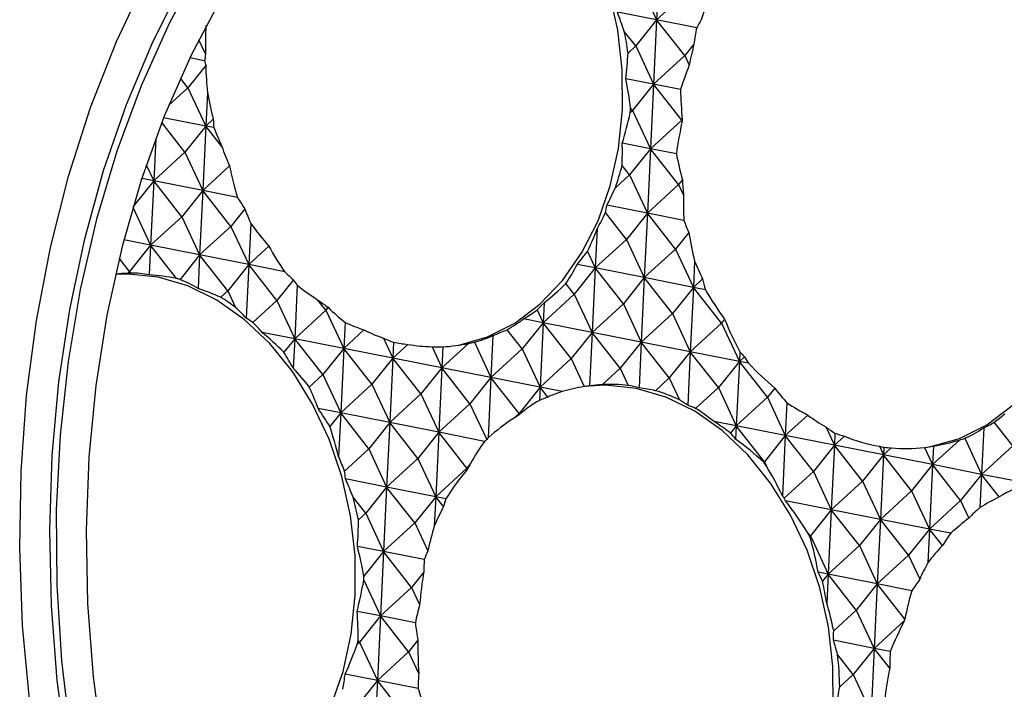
# Model space of a CAD drawing. Header units: millimetres. Extents: x 43 to 173, y 15 to 205.
# Tile 5 of 15: x 82 to 94, y 36 to 44. Entities that reach past the tile are written whole.
import ezdxf

# ---------------------------------------------------------------- set-up
doc = ezdxf.new("R2010")
doc.units = ezdxf.units.MM

msp = doc.modelspace()

# ---------------------------------------------------------------- linework, layer by layer
at = {"color": 7, "linetype": 'Continuous', "lineweight": 25}
for p, q in [((90.1392, 44.7599), (90.1006, 43.9568)), ((89.8778, 44.434), (90.1006, 43.9568)), ((90.1006, 43.9568), (90.4897, 44.3134)), ((90.1006, 43.9568), (89.6102, 44.0535)), ((90.1006, 43.9568), (89.8392, 43.6309)), ((90.1006, 43.9568), (90.0621, 43.1537)), ((90.4512, 43.5103), (90.1006, 43.9568)), ((90.6001, 43.8584), (90.1006, 43.9568)), ((89.8392, 43.6309), (89.697, 43.8121)), ((84.3883, 43.7102), (84.4726, 43.5298)), ((89.7435, 43.5432), (89.8392, 43.6309)), ((89.8392, 43.6309), (90.0621, 43.1537)), ((90.5657, 43.6531), (90.4512, 43.5103)), ((84.4625, 43.447), (84.277, 43.4836)), ((90.0621, 43.1537), (90.4512, 43.5103)), ((90.4512, 43.5103), (90.5068, 43.3911)), ((84.4761, 43.3864), (84.2548, 43.1105)), ((84.2548, 43.1105), (84.1601, 43.2311)), ((84.0128, 42.8887), (84.2548, 43.1105)), ((84.2548, 43.1105), (84.4777, 42.6333)), ((90.0621, 43.1537), (89.7145, 43.2223)), ((90.0621, 43.1537), (89.8007, 42.8278)), ((90.0621, 43.1537), (90.0236, 42.3507)), ((90.4127, 42.7072), (90.0621, 43.1537)), ((90.3985, 43.0874), (90.0621, 43.1537)), ((84.4977, 43.0516), (84.4777, 42.6333)), ((89.8007, 42.8278), (89.7747, 42.861)), ((84.4777, 42.6333), (83.9514, 42.7371)), ((89.7715, 42.801), (89.8007, 42.8278)), ((89.8007, 42.8278), (90.0236, 42.3507)), ((84.2163, 42.3074), (83.9272, 42.6756)), ((84.4777, 42.6333), (84.2163, 42.3074)), ((84.4777, 42.6333), (84.4392, 41.8302)), ((84.4777, 42.6333), (84.5705, 42.7184)), ((84.6772, 42.3791), (84.4777, 42.6333)), ((84.5769, 42.6138), (84.4777, 42.6333)), ((90.0236, 42.3507), (90.4127, 42.7072)), ((90.4206, 42.7171), (90.4127, 42.7072)), ((90.4127, 42.7072), (90.4191, 42.6933)), ((83.8526, 42.4797), (83.8272, 41.9509)), ((90.0236, 42.3507), (89.6714, 42.4201)), ((83.8272, 41.9509), (84.2163, 42.3074)), ((84.2163, 42.3074), (84.4392, 41.8302)), ((90.0236, 42.3507), (89.7622, 42.0247)), ((90.0236, 42.3507), (89.9851, 41.5476)), ((90.3741, 41.9041), (90.0236, 42.3507)), ((90.3461, 42.2871), (90.0236, 42.3507)), ((83.7348, 42.1487), (83.8272, 41.9509)), ((84.4392, 41.8302), (84.7746, 42.1377)), ((89.7622, 42.0247), (89.6692, 42.1432)), ((89.5852, 41.8625), (89.7622, 42.0247)), ((89.7622, 42.0247), (89.9851, 41.5476)), ((83.8272, 41.9509), (83.5703, 41.6306)), ((83.8272, 41.9509), (83.6787, 41.9802)), ((83.8272, 41.9509), (83.7887, 41.1478)), ((84.1778, 41.5043), (83.8272, 41.9509)), ((84.4392, 41.8302), (83.8272, 41.9509)), ((89.9851, 41.5476), (90.3741, 41.9041)), ((90.421, 41.9626), (90.3741, 41.9041)), ((90.3741, 41.9041), (90.4365, 41.7706)), ((84.4392, 41.8302), (84.1778, 41.5043)), ((84.4392, 41.8302), (84.4006, 41.0271)), ((84.7897, 41.3837), (84.4392, 41.8302)), ((84.8714, 41.745), (84.4392, 41.8302)), ((89.9851, 41.5476), (89.48, 41.6471)), ((83.5676, 41.6212), (83.7887, 41.1478)), ((84.9644, 41.6015), (84.7897, 41.3837)), ((89.7237, 41.2216), (89.4615, 41.5556)), ((89.9851, 41.5476), (89.7237, 41.2216)), ((89.9851, 41.5476), (89.9466, 40.7445)), ((90.3356, 41.101), (89.9851, 41.5476)), ((90.4404, 41.4578), (89.9851, 41.5476)), ((83.7887, 41.1478), (84.1778, 41.5043)), ((84.1778, 41.5043), (84.4006, 41.0271)), ((85.0373, 41.4212), (85.0126, 40.9065)), ((84.4006, 41.0271), (84.7897, 41.3837)), ((84.7897, 41.3837), (85.0126, 40.9065)), ((89.3579, 41.3507), (89.3346, 40.8651)), ((90.5, 41.3059), (90.3356, 41.101)), ((83.7887, 41.1478), (83.4546, 41.2137)), ((83.7887, 41.1478), (83.5273, 40.8219)), ((83.7887, 41.1478), (83.771, 40.7785)), ((84.1139, 40.7335), (83.7887, 41.1478)), ((84.4006, 41.0271), (83.7887, 41.1478)), ((89.3346, 40.8651), (89.7237, 41.2216)), ((89.7237, 41.2216), (89.9466, 40.7445)), ((84.4006, 41.0271), (84.156, 40.7221)), ((84.4006, 41.0271), (84.3806, 40.6091)), ((84.7512, 40.5806), (84.4006, 41.0271)), ((85.0126, 40.9065), (84.4006, 41.0271)), ((85.0126, 40.9065), (85.2635, 41.1365)), ((89.238, 41.0721), (89.3346, 40.8651)), ((89.9466, 40.7445), (90.3356, 41.101)), ((90.3356, 41.101), (90.5585, 40.6238)), ((83.5273, 40.8219), (83.3976, 40.9871)), ((85.0126, 40.9065), (84.7512, 40.5806)), ((85.0126, 40.9065), (84.9806, 40.2401)), ((85.3631, 40.46), (85.0126, 40.9065)), ((85.4623, 40.8178), (85.0126, 40.9065)), ((89.3346, 40.8651), (89.1084, 40.9097)), ((90.5742, 40.952), (90.5585, 40.6238)), ((83.5043, 40.8008), (83.5273, 40.8219)), ((83.5273, 40.8219), (83.5365, 40.8021)), ((89.3346, 40.8651), (89.0732, 40.5392)), ((89.3346, 40.8651), (89.2961, 40.062)), ((89.6852, 40.4186), (89.3346, 40.8651)), ((89.9466, 40.7445), (89.3346, 40.8651)), ((85.5694, 40.7172), (85.3631, 40.46)), ((85.618, 40.6504), (85.586, 39.9828)), ((89.0732, 40.5392), (88.969, 40.6719)), ((89.9466, 40.7445), (89.6852, 40.4186)), ((89.9466, 40.7445), (89.9081, 39.9414)), ((90.2971, 40.2979), (89.9466, 40.7445)), ((90.5585, 40.6238), (89.9466, 40.7445)), ((90.5585, 40.6238), (90.6743, 40.73)), ((84.6639, 40.5006), (84.7512, 40.5806)), ((84.7512, 40.5806), (84.8476, 40.374)), ((88.6842, 40.1827), (89.0732, 40.5392)), ((89.0732, 40.5392), (89.2961, 40.062)), ((90.5585, 40.6238), (90.2971, 40.2979)), ((90.5585, 40.6238), (90.52, 39.8207)), ((90.909, 40.1773), (90.5585, 40.6238)), ((90.7081, 40.5943), (90.5585, 40.6238)), ((85.064, 40.1858), (85.3631, 40.46)), ((85.3631, 40.46), (85.586, 39.9828)), ((85.975, 40.3393), (85.8762, 40.4652)), ((88.6961, 40.4321), (88.6842, 40.1827)), ((89.2961, 40.062), (89.6852, 40.4186)), ((89.6852, 40.4186), (89.9081, 39.9414)), ((85.586, 39.9828), (85.975, 40.3393)), ((86.0037, 40.3751), (85.975, 40.3393)), ((85.975, 40.3393), (86.1979, 39.8621)), ((88.6096, 40.3424), (88.6842, 40.1827)), ((89.9081, 39.9414), (90.2971, 40.2979)), ((90.2971, 40.2979), (90.52, 39.8207)), ((86.2135, 40.1875), (86.1979, 39.8621)), ((88.6842, 40.1827), (88.4228, 39.8567)), ((88.6842, 40.1827), (88.4404, 40.2307)), ((88.6842, 40.1827), (88.6457, 39.3796)), ((89.0347, 39.7361), (88.6842, 40.1827)), ((89.2961, 40.062), (88.6842, 40.1827)), ((90.52, 39.8207), (90.909, 40.1773)), ((90.9477, 40.2255), (90.909, 40.1773)), ((90.909, 40.1773), (91.1319, 39.7001)), ((85.586, 39.9828), (85.181, 40.0626)), ((86.1979, 39.8621), (86.4499, 40.0931)), ((88.4228, 39.8567), (88.235, 40.096)), ((89.2961, 40.062), (89.0347, 39.7361)), ((89.2961, 40.062), (89.2642, 39.3963)), ((89.6466, 39.6155), (89.2961, 40.062)), ((89.9081, 39.9414), (89.2961, 40.062)), ((85.586, 39.9828), (85.4512, 39.8147)), ((85.586, 39.9828), (85.5684, 39.6157)), ((85.9365, 39.5362), (85.586, 39.9828)), ((86.1979, 39.8621), (85.586, 39.9828)), ((86.6931, 39.9914), (86.8099, 39.7415)), ((86.8193, 39.9393), (86.8099, 39.7415)), ((86.8099, 39.7415), (86.9972, 39.9131)), ((87.4218, 39.6208), (87.7522, 39.9236)), ((87.8283, 39.9399), (88.0337, 39.5002)), ((88.0589, 40.0252), (88.0337, 39.5002)), ((89.9081, 39.9414), (89.6466, 39.6155)), ((89.9081, 39.9414), (89.8807, 39.3705)), ((90.2586, 39.4948), (89.9081, 39.9414)), ((90.52, 39.8207), (89.9081, 39.9414)), ((86.1979, 39.8621), (85.9365, 39.5362)), ((86.1979, 39.8621), (86.1594, 39.059)), ((86.5485, 39.4156), (86.1979, 39.8621)), ((86.8099, 39.7415), (86.1979, 39.8621)), ((87.299, 39.8838), (87.4218, 39.6208)), ((87.4343, 39.8813), (87.4218, 39.6208)), ((88.0337, 39.5002), (88.4228, 39.8567)), ((88.4228, 39.8567), (88.6457, 39.3796)), ((90.52, 39.8207), (90.2586, 39.4948)), ((90.52, 39.8207), (90.4881, 39.155)), ((90.8705, 39.3742), (90.52, 39.8207)), ((91.1319, 39.7001), (90.52, 39.8207)), ((91.1378, 39.8219), (91.1319, 39.7001)), ((86.8099, 39.7415), (86.5485, 39.4156)), ((86.8099, 39.7415), (86.7713, 38.9384)), ((87.1604, 39.2949), (86.8099, 39.7415)), ((87.4218, 39.6208), (86.8099, 39.7415)), ((88.6457, 39.3796), (89.0347, 39.7361)), ((89.0347, 39.7361), (89.1977, 39.3873)), ((91.1319, 39.7001), (90.8705, 39.3742)), ((91.1319, 39.7001), (91.0934, 38.897)), ((91.1319, 39.7001), (91.196, 39.7588)), ((91.4824, 39.2535), (91.1319, 39.7001)), ((91.2461, 39.6776), (91.1319, 39.7001)), ((87.4218, 39.6208), (87.1604, 39.2949)), ((87.4218, 39.6208), (87.3833, 38.8177)), ((87.7723, 39.1743), (87.4218, 39.6208)), ((88.0337, 39.5002), (87.4218, 39.6208)), ((89.4238, 39.4112), (89.6466, 39.6155)), ((89.6466, 39.6155), (89.7461, 39.4025)), ((85.7676, 39.3814), (85.9365, 39.5362)), ((85.9365, 39.5362), (86.1594, 39.059)), ((88.0337, 39.5002), (87.7723, 39.1743)), ((88.0337, 39.5002), (87.9977, 38.7497)), ((88.3843, 39.0537), (88.0337, 39.5002)), ((88.6457, 39.3796), (88.0337, 39.5002)), ((90.0852, 39.336), (90.2586, 39.4948)), ((90.2586, 39.4948), (90.3858, 39.2225)), ((86.1594, 39.059), (86.5485, 39.4156)), ((86.5485, 39.4156), (86.7713, 38.9384)), ((88.6457, 39.3796), (88.3843, 39.0537)), ((88.6457, 39.3796), (88.6377, 39.2144)), ((88.9221, 39.3251), (88.6457, 39.3796)), ((88.7426, 39.2561), (88.6457, 39.3796)), ((90.5866, 39.114), (90.8705, 39.3742)), ((90.8705, 39.3742), (91.0934, 38.897)), ((91.5737, 39.3673), (91.4824, 39.2535)), ((86.7713, 38.9384), (87.1604, 39.2949)), ((87.1604, 39.2949), (87.3833, 38.8177)), ((91.0934, 38.897), (91.4824, 39.2535)), ((91.4824, 39.2535), (91.7053, 38.7764)), ((91.7249, 39.1849), (91.7053, 38.7764)), ((86.1594, 39.059), (85.8781, 39.1145)), ((86.1594, 39.059), (86.0238, 38.89)), ((86.1594, 39.059), (86.1334, 38.5176)), ((86.5099, 38.6125), (86.1594, 39.059)), ((86.7713, 38.9384), (86.1594, 39.059)), ((87.3833, 38.8177), (87.7723, 39.1743)), ((87.7723, 39.1743), (87.9807, 38.7282)), ((88.3159, 38.991), (88.3843, 39.0537)), ((88.3843, 39.0537), (88.3906, 39.0401)), ((86.7713, 38.9384), (86.5099, 38.6125)), ((86.7713, 38.9384), (86.7328, 38.1353)), ((87.1219, 38.4918), (86.7713, 38.9384)), ((87.3833, 38.8177), (86.7713, 38.9384)), ((91.0934, 38.897), (90.817, 38.9515)), ((91.7053, 38.7764), (91.9851, 39.0327)), ((94.5421, 38.6503), (94.3121, 38.9434)), ((87.3833, 38.8177), (87.1219, 38.4918)), ((87.3833, 38.8177), (87.3448, 38.0147)), ((87.7338, 38.3712), (87.3833, 38.8177)), ((87.9551, 38.705), (87.3833, 38.8177)), ((91.0934, 38.897), (91.0217, 38.8076)), ((91.0934, 38.897), (91.0855, 38.7319)), ((91.4439, 38.4505), (91.0934, 38.897)), ((91.7053, 38.7764), (91.0934, 38.897)), ((92.2107, 38.8838), (92.3173, 38.6557)), ((92.3245, 38.8073), (92.3173, 38.6557)), ((94.1809, 38.8744), (94.1531, 38.2938)), ((91.7053, 38.7764), (91.4439, 38.4505)), ((91.7053, 38.7764), (91.6693, 38.0259)), ((92.0559, 38.3298), (91.7053, 38.7764)), ((92.3173, 38.6557), (91.7053, 38.7764)), ((92.3173, 38.6557), (92.4418, 38.7699)), ((93.5411, 38.4144), (93.8757, 38.721)), ((93.943, 38.7435), (94.1531, 38.2938)), ((86.2073, 38.3351), (86.5099, 38.6125)), ((86.5099, 38.6125), (86.7328, 38.1353)), ((92.3173, 38.6557), (92.0559, 38.3298)), ((92.3173, 38.6557), (92.2788, 37.8526)), ((92.6678, 38.2092), (92.3173, 38.6557)), ((92.9292, 38.5351), (92.3173, 38.6557)), ((92.8785, 38.6435), (92.9292, 38.5351)), ((92.9338, 38.6305), (92.9292, 38.5351)), ((92.9292, 38.5351), (93.0265, 38.6243)), ((93.4413, 38.6282), (93.5411, 38.4144)), ((93.5522, 38.6443), (93.5411, 38.4144)), ((94.1531, 38.2938), (94.5421, 38.6503)), ((86.7328, 38.1353), (87.1219, 38.4918)), ((87.1219, 38.4918), (87.3448, 38.0147)), ((91.4365, 38.4437), (91.4439, 38.4505)), ((91.4439, 38.4505), (91.4704, 38.3938)), ((92.9292, 38.5351), (92.6678, 38.2092)), ((92.9292, 38.5351), (92.8907, 37.732)), ((93.2797, 38.0885), (92.9292, 38.5351)), ((93.5411, 38.4144), (92.9292, 38.5351)), ((87.3448, 38.0147), (87.7338, 38.3712)), ((87.7798, 38.4285), (87.7338, 38.3712)), ((87.7338, 38.3712), (87.7401, 38.3576)), ((91.6924, 37.9968), (92.0559, 38.3298)), ((92.0559, 38.3298), (92.2788, 37.8526)), ((93.5411, 38.4144), (93.2797, 38.0885)), ((93.5411, 38.4144), (93.5026, 37.6113)), ((93.8917, 37.9679), (93.5411, 38.4144)), ((94.1531, 38.2938), (93.5411, 38.4144)), ((86.7328, 38.1353), (86.2198, 38.2364)), ((92.2788, 37.8526), (92.6678, 38.2092)), ((92.6678, 38.2092), (92.8907, 37.732)), ((94.1531, 38.2938), (93.8917, 37.9679)), ((94.1531, 38.2938), (94.1333, 37.8805)), ((94.3739, 38.0125), (94.1531, 38.2938)), ((94.7354, 38.179), (94.1531, 38.2938)), ((86.7328, 38.1353), (86.4714, 37.8094)), ((86.7328, 38.1353), (86.6943, 37.3322)), ((87.0834, 37.6888), (86.7328, 38.1353)), ((87.3448, 38.0147), (86.7328, 38.1353)), ((92.8907, 37.732), (93.2797, 38.0885)), ((93.2797, 38.0885), (93.5026, 37.6113)), ((86.4714, 37.8094), (86.3134, 38.0107)), ((87.3448, 38.0147), (87.0834, 37.6888)), ((87.3448, 38.0147), (87.3274, 37.6519)), ((87.4417, 37.8912), (87.3448, 38.0147)), ((87.4706, 37.9899), (87.3448, 38.0147)), ((92.2788, 37.8526), (91.7069, 37.9654)), ((93.5026, 37.6113), (93.8917, 37.9679)), ((93.8917, 37.9679), (93.9944, 37.7479)), ((92.2788, 37.8526), (92.0173, 37.5267)), ((92.2788, 37.8526), (92.2402, 37.0495)), ((92.6293, 37.4061), (92.2788, 37.8526)), ((92.8907, 37.732), (92.2788, 37.8526)), ((86.3813, 37.7268), (86.4714, 37.8094)), ((86.4714, 37.8094), (86.6943, 37.3322)), ((92.8907, 37.732), (92.6293, 37.4061)), ((92.8907, 37.732), (92.8522, 36.9289)), ((93.2412, 37.2854), (92.8907, 37.732)), ((93.5026, 37.6113), (92.8907, 37.732)), ((86.6943, 37.3322), (87.0834, 37.6888)), ((87.0834, 37.6888), (87.2463, 37.3399)), ((93.5026, 37.6113), (93.2412, 37.2854)), ((93.5026, 37.6113), (93.4826, 37.1933)), ((93.6639, 37.4059), (93.5026, 37.6113)), ((93.7685, 37.5589), (93.5026, 37.6113)), ((92.0173, 37.5267), (91.983, 37.5705)), ((92.0114, 37.5213), (92.0173, 37.5267)), ((92.0173, 37.5267), (92.2402, 37.0495)), ((86.6943, 37.3322), (86.368, 37.3965)), ((92.2402, 37.0495), (92.6293, 37.4061)), ((92.6293, 37.4061), (92.8522, 36.9289)), ((86.6943, 37.3322), (86.4476, 37.0246)), ((86.6943, 37.3322), (86.6558, 36.5291)), ((87.0448, 36.8857), (86.6943, 37.3322)), ((87.2016, 37.2322), (86.6943, 37.3322)), ((92.8522, 36.9289), (93.2412, 37.2854)), ((93.2412, 37.2854), (93.3809, 36.9863)), ((86.4469, 36.9763), (86.6558, 36.5291)), ((87.1946, 37.0724), (87.0448, 36.8857)), ((92.2402, 37.0495), (92.1144, 37.0743)), ((92.2402, 37.0495), (92.1691, 36.9608)), ((92.2402, 37.0495), (92.2228, 36.6868)), ((92.5908, 36.603), (92.2402, 37.0495)), ((92.8522, 36.9289), (92.2402, 37.0495)), ((86.6558, 36.5291), (87.0448, 36.8857)), ((87.0448, 36.8857), (87.1443, 36.6727)), ((92.8522, 36.9289), (92.5908, 36.603)), ((92.8522, 36.9289), (92.8137, 36.1258)), ((93.1974, 36.4892), (92.8522, 36.9289)), ((93.284, 36.8438), (92.8522, 36.9289)), ((92.3083, 36.3441), (92.5908, 36.603)), ((92.5908, 36.603), (92.8137, 36.1258)), ((86.6558, 36.5291), (86.3643, 36.5866)), ((86.6558, 36.5291), (86.3944, 36.2032)), ((86.6558, 36.5291), (86.6173, 35.726)), ((87.0063, 36.0826), (86.6558, 36.5291)), ((87.0907, 36.4434), (86.6558, 36.5291)), ((92.8137, 36.1258), (93.1895, 36.4703)), ((87.1228, 36.2278), (87.0063, 36.0826)), ((86.3662, 36.1774), (86.3944, 36.2032)), ((86.3944, 36.2032), (86.3768, 36.2256)), ((86.3944, 36.2032), (86.6173, 35.726)), ((92.8137, 36.1258), (92.3064, 36.2258)), ((92.8137, 36.1258), (92.5522, 35.7999)), ((92.8137, 36.1258), (92.7751, 35.3227)), ((93.0072, 35.8792), (92.8137, 36.1258)), ((93.015, 36.0861), (92.8137, 36.1258)), ((86.6173, 35.726), (87.0063, 36.0826)), ((87.0063, 36.0826), (87.1335, 35.8103)), ((92.5522, 35.7999), (92.3558, 36.0502)), ((86.6173, 35.726), (86.2152, 35.8053)), ((92.3834, 35.6451), (92.5522, 35.7999)), ((92.5522, 35.7999), (92.7751, 35.3227)), ((86.6173, 35.726), (86.3559, 35.4001)), ((86.6173, 35.726), (86.5788, 34.9229)), ((86.9678, 35.2795), (86.6173, 35.726)), ((87.1246, 35.626), (86.6173, 35.726))]:
    msp.add_line(p, q, dxfattribs=at)
at = {"color": 7, "linetype": 'Continuous', "lineweight": 25, "flags": 128}
for points in [[(90.2606, 48.922), (89.5693, 48.784), (88.8922, 48.5768), (88.2331, 48.3015), (87.5956, 47.9598), (86.9835, 47.5535), (86.4, 47.0849), (85.8484, 46.5566), (85.3319, 45.9716), (84.8533, 45.3331), (84.4153, 44.6447), (84.0203, 43.9103), (83.6706, 43.1339), (83.3681, 42.32), (83.1144, 41.473), (82.9111, 40.5978), (82.7593, 39.6991), (82.6597, 38.782), (82.613, 37.8517), (82.6194, 36.9133), (82.6789, 35.9722), (82.7911, 35.0335)], [(90.3338, 48.4274), (89.6618, 48.2928), (89.004, 48.0902), (88.3639, 47.8207), (87.7453, 47.4858), (87.1517, 47.0876), (86.5864, 46.6281), (86.0529, 46.1102), (85.554, 45.5367), (85.0927, 44.9109), (84.6717, 44.2365), (84.2932, 43.5172), (83.9595, 42.7573), (83.6725, 41.961), (83.4338, 41.1329), (83.2448, 40.2778), (83.1067, 39.4005), (83.0201, 38.5062), (82.9855, 37.5998), (83.0033, 36.6866), (83.0732, 35.7719), (83.1949, 34.8608)], [(87.5955, 39.8983), (87.6313, 39.9046), (87.9904, 40.0071), (88.3304, 40.1779), (88.6443, 40.4133), (88.9258, 40.7086), (89.1691, 41.0578), (89.3692, 41.4538), (89.5222, 41.8885), (89.6248, 42.353), (89.675, 42.838), (89.6718, 43.3335), (89.6153, 43.8294), (89.5065, 44.3157), (89.3477, 44.7824), (89.1421, 45.2201), (88.894, 45.6199), (88.6083, 45.9735), (88.291, 46.2738), (87.9483, 46.5148), (87.5874, 46.6914), (87.2155, 46.8001)], [(93.4784, 38.6324), (93.5186, 38.6394), (93.8777, 38.742), (94.2176, 38.9127), (94.5316, 39.1482), (94.813, 39.4435), (95.0563, 39.7927), (95.2565, 40.1887), (95.4095, 40.6234), (95.5121, 41.0879), (95.5623, 41.5729), (95.5591, 42.0683), (95.5026, 42.5643), (95.3938, 43.0506), (95.235, 43.5173), (95.0294, 43.955), (94.7813, 44.3547), (94.4956, 44.7084), (94.1782, 45.0087), (93.8356, 45.2496), (93.4747, 45.4262), (93.1028, 45.5349)], [(82.2816, 35.4473), (82.1924, 36.4098), (82.1561, 37.3724), (82.1729, 38.3298), (82.2428, 39.2771), (82.3653, 40.209), (82.5398, 41.1207), (82.7654, 42.0072), (83.0409, 42.8639), (83.3647, 43.6862), (83.7352, 44.4697)], [(82.7505, 34.7893), (82.6254, 35.7231), (82.5522, 36.6607), (82.5312, 37.597), (82.5625, 38.5268), (82.6459, 39.445), (82.7811, 40.3467), (82.9672, 41.2269), (83.2032, 42.0808), (83.4879, 42.9038), (83.8197, 43.6912), (84.1968, 44.439)], [(83.8824, 40.7492), (83.5072, 40.7878), (83.3497, 40.7828)], [(84.2294, 33.8423), (84.2981, 33.8537), (84.6572, 33.9563), (84.9972, 34.127), (85.3112, 34.3625), (85.5926, 34.6578), (85.8359, 35.007), (86.0361, 35.403), (86.189, 35.8376), (86.2917, 36.3022), (86.3419, 36.7872), (86.3387, 37.2826), (86.2821, 37.7786), (86.1733, 38.2649), (86.0146, 38.7316), (85.809, 39.1693), (85.5609, 39.569), (85.2752, 39.9227), (84.9578, 40.223), (84.6152, 40.4639), (84.2543, 40.6405), (83.8824, 40.7492)], [(89.8436, 39.3651), (89.4684, 39.4036), (89.1936, 39.3866)], [(90.1906, 32.4581), (90.2593, 32.4695), (90.6184, 32.5721), (90.9584, 32.7429), (91.2723, 32.9783), (91.5538, 33.2736), (91.7971, 33.6228), (91.9973, 34.0188), (92.1502, 34.4535), (92.2529, 34.918), (92.3031, 35.403), (92.2999, 35.8985), (92.2433, 36.3944), (92.1345, 36.8807), (91.9757, 37.3474), (91.7702, 37.7851), (91.5221, 38.1848), (91.2364, 38.5385), (90.919, 38.8388), (90.5764, 39.0797), (90.2154, 39.2564), (89.8436, 39.3651)]]:
    msp.add_lwpolyline(points, dxfattribs=at)
at = {"color": 7, "linetype": 'Continuous', "lineweight": 25}
for centre, major_axis, ratio, start_param, end_param in [((92.4706, 42.0212), (-0.2903, 3.4927), 0.584463, 0.8656317, 0.9351561), ((87.2869, 43.3904), (-1.5419, 3.2379), 0.6685691, 4.5285698, 4.6005552), ((86.534, 43.2791), (-0.2903, 3.4927), 0.584463, 1.3477586, 1.4504894), ((93.1917, 42.1279), (-1.5419, 3.2379), 0.6685691, 0.7282462, 0.7970894), ((92.7627, 42.0644), (0.7806, 3.5193), 0.7420397, 1.174154, 1.2068783), ((86.5667, 43.2839), (-1.2942, 3.2709), 0.8987174, 4.4455008, 4.5234813), ((92.4706, 42.0212), (-0.2903, 3.4927), 0.584463, 1.0367236, 1.1197211), ((87.1581, 43.3714), (0.7806, 3.5193), 0.7420397, 1.6894873, 1.7127145), ((87.0253, 43.3517), (0.7806, 3.5193), 0.7420397, 4.8392037, 4.9292214), ((87.0151, 43.3502), (-1.5419, 3.2379), 0.6685691, 1.2340824, 1.2519184), ((86.534, 43.2791), (-0.2903, 3.4927), 0.584463, 1.4915526, 1.5873385), ((92.8955, 42.0841), (0.7806, 3.5193), 0.7420397, 1.358719, 1.4487514), ((87.151, 43.3703), (-1.5419, 3.2379), 0.6685691, 4.2536918, 4.3605716), ((87.6539, 43.4447), (-1.2942, 3.2709), 0.8987174, 1.3426157, 1.4399149), ((93.0558, 42.1078), (-1.5419, 3.2379), 0.6685691, 0.9701193, 1.0822745), ((86.5667, 43.2839), (-1.2942, 3.2709), 0.8987174, 4.231188, 4.2486033), ((87.1581, 43.3714), (0.7806, 3.5193), 0.7420397, 4.6055229, 4.7149086), ((87.2908, 43.391), (0.7806, 3.5193), 0.7420397, 1.9236355, 1.9536062), ((86.8792, 43.3301), (-1.5419, 3.2379), 0.6685691, 1.4749741, 1.5462222), ((93.0282, 42.1037), (0.7806, 3.5193), 0.7420397, 1.5678389, 1.682486), ((92.4706, 42.0212), (-0.2903, 3.4927), 0.584463, 1.3219086, 1.328841), ((87.6539, 43.4447), (-1.2942, 3.2709), 0.8987174, 1.5411336, 1.61517), ((87.0151, 43.3502), (-1.5419, 3.2379), 0.6685691, 4.0410234, 4.1268908), ((92.9199, 42.0877), (-1.5419, 3.2379), 0.6685691, 1.203854, 1.2993967), ((87.4236, 43.4107), (0.7806, 3.5193), 0.7420397, 2.0988906, 2.2198238), ((86.5667, 43.2839), (-1.2942, 3.2709), 0.8987174, 3.9488983, 4.0359349), ((92.4706, 42.0212), (-0.2903, 3.4927), 0.584463, 1.5390309, 1.5939912), ((87.2908, 43.391), (0.7806, 3.5193), 0.7420397, 4.3646311, 4.4326189), ((93.161, 42.1234), (0.7806, 3.5193), 0.7420397, 1.8329891, 1.9216268), ((86.7433, 43.31), (-1.5419, 3.2379), 0.6685691, 1.7411917, 1.789385), ((86.8792, 43.3301), (-1.5419, 3.2379), 0.6685691, 3.8547021, 3.885999), ((86.6668, 43.2987), (-0.2903, 3.4927), 0.584463, 2.0290192, 2.0890326), ((86.5667, 43.2839), (-1.2942, 3.2709), 0.8987174, 3.7801099, 3.8496135), ((87.518, 43.4246), (-1.2942, 3.2709), 0.8987174, 1.8443099, 1.9487816), ((92.784, 42.0676), (-1.5419, 3.2379), 0.6685691, 1.4429948, 1.4886276), ((87.5962, 43.4362), (-0.2903, 3.4927), 0.584463, 3.9214299, 4.0248326), ((92.4706, 42.0212), (-0.2903, 3.4927), 0.584463, 1.7282618, 1.8330171), ((87.5564, 43.4303), (0.7806, 3.5193), 0.7420397, 2.4325022, 2.5558757), ((87.4236, 43.4107), (0.7806, 3.5193), 0.7420397, 4.0984135, 4.1604278), ((86.7433, 43.31), (-1.5419, 3.2379), 0.6685691, 3.5152853, 3.6197815), ((93.4907, 42.1721), (-1.2942, 3.2709), 0.8987174, 1.5882944, 1.6575492), ((83.9231, 37.3351), (-1.2942, 3.2709), 0.8987174, 5.9992078, 6.0476407), ((83.2574, 37.2366), (0.7806, 3.5193), 0.7420397, 0.1878744, 0.1997431), ((83.7221, 37.3053), (-0.2903, 3.4927), 0.584463, 6.118221, 6.2320618), ((83.7872, 37.315), (-1.2942, 3.2709), 0.8987174, 5.7665548, 5.8734983), ((86.6074, 43.2899), (-1.5419, 3.2379), 0.6685691, 2.0772436, 2.1214562), ((84.3988, 37.4054), (-1.5419, 3.2379), 0.6685691, 5.7557289, 5.7716434), ((83.8549, 37.325), (-0.2903, 3.4927), 0.584463, 5.8841159, 5.9953631), ((86.7995, 43.3183), (-0.2903, 3.4927), 0.584463, 2.3610904, 2.3901334), ((87.3821, 43.4045), (-1.2942, 3.2709), 0.8987174, 2.1454107, 2.2388661), ((86.7026, 43.304), (-1.2942, 3.2709), 0.8987174, 3.3964722, 3.5101968), ((93.2938, 42.143), (0.7806, 3.5193), 0.7420397, 2.1412698, 2.1830827), ((83.6513, 37.2949), (-1.2942, 3.2709), 0.8987174, 5.5477065, 5.6393932), ((92.6481, 42.0475), (-1.5419, 3.2379), 0.6685691, 1.7044507, 1.8284682), ((83.2574, 37.2366), (0.7806, 3.5193), 0.7420397, 5.9506858, 6.0314272), ((86.6074, 43.2899), (-1.5419, 3.2379), 0.6685691, 2.2439547, 2.2935388), ((87.4634, 43.4165), (-0.2903, 3.4927), 0.584463, 3.5897843, 3.6411949), ((83.9877, 37.3446), (-0.2903, 3.4927), 0.584463, 5.6394696, 5.7116879), ((86.9323, 43.338), (-0.2903, 3.4927), 0.584463, 2.533173, 2.6442555), ((87.5564, 43.4303), (0.7806, 3.5193), 0.7420397, 3.7623616, 3.8287822), ((83.5154, 37.2748), (-1.2942, 3.2709), 0.8987174, 5.3653555, 5.3947469), ((83.2574, 37.2366), (0.7806, 3.5193), 0.7420397, 5.7901646, 5.8490762), ((87.2462, 43.3844), (-1.2942, 3.2709), 0.8987174, 2.3995328, 2.4763366), ((86.6074, 43.2899), (-1.5419, 3.2379), 0.6685691, 3.1817434, 3.2837296), ((92.6033, 42.0409), (-0.2903, 3.4927), 0.584463, 2.0681024, 2.2097158), ((84.2629, 37.3853), (-1.5419, 3.2379), 0.6685691, 5.2007059, 5.3115325), ((87.6892, 43.45), (0.7806, 3.5193), 0.7420397, 2.9600572, 3.0579537), ((86.8385, 43.3241), (-1.2942, 3.2709), 0.8987174, 3.1166248, 3.1766549), ((87.0651, 43.3576), (-0.2903, 3.4927), 0.584463, 2.8189558, 2.880874), ((87.1103, 43.3643), (-1.2942, 3.2709), 0.8987174, 2.6361513, 2.6916286), ((87.6892, 43.45), (0.7806, 3.5193), 0.7420397, 3.1753492, 3.2883968), ((86.9744, 43.3442), (-1.2942, 3.2709), 0.8987174, 2.8705404, 2.9714494), ((87.6892, 43.45), (0.7806, 3.5193), 0.7420397, 3.45517, 3.4831302), ((87.3306, 43.3969), (-0.2903, 3.4927), 0.584463, 3.2441323, 3.3613475), ((84.1204, 37.3643), (-0.2903, 3.4927), 0.584463, 5.3633683, 5.44034), ((87.1978, 43.3773), (-0.2903, 3.4927), 0.584463, 3.0493989, 3.1152631), ((93.3548, 42.152), (-1.2942, 3.2709), 0.8987174, 1.9649931, 1.9897717), ((93.4266, 42.1626), (0.7806, 3.5193), 0.7420397, 2.4734923, 2.5047842), ((92.5122, 42.0274), (-1.5419, 3.2379), 0.6685691, 2.0261521, 2.1617671), ((83.3795, 37.2546), (-1.2942, 3.2709), 0.8987174, 5.0301226, 5.1186456), ((83.3902, 37.2562), (0.7806, 3.5193), 0.7420397, 5.4235476, 5.5138432), ((90.2591, 36.0063), (-1.5419, 3.2379), 0.6685691, 6.1914037, 6.271477), ((89.1844, 35.8473), (0.7806, 3.5193), 0.7420397, 0.2855834, 0.3868504), ((89.5827, 35.9063), (-0.2903, 3.4927), 0.584463, 0.0138365, 0.0465855), ((89.8514, 35.946), (-1.2942, 3.2709), 0.8987174, 6.0019808, 6.0522991), ((89.1844, 35.8473), (0.7806, 3.5193), 0.7420397, 0.0828671, 0.2025161), ((89.7155, 35.9259), (-0.2903, 3.4927), 0.584463, 6.0617134, 6.1270545), ((89.7155, 35.9259), (-1.2942, 3.2709), 0.8987174, 5.7530676, 5.8169907), ((89.1844, 35.8473), (0.7806, 3.5193), 0.7420397, 6.1171722, 6.2367882), ((92.7361, 42.0605), (-0.2903, 3.4927), 0.584463, 2.4014013, 2.4877793), ((89.4499, 35.8866), (-0.2903, 3.4927), 0.584463, 0.2636155, 0.3983133), ((89.9873, 35.9661), (-1.2942, 3.2709), 0.8987174, 6.2663885, 6.3020781), ((89.8482, 35.9456), (-0.2903, 3.4927), 0.584463, 5.826405, 5.8781743), ((93.2189, 42.1319), (-1.2942, 3.2709), 0.8987174, 2.2430566, 2.332561), ((84.127, 37.3652), (-1.5419, 3.2379), 0.6685691, 4.8694858, 4.9449155), ((89.5796, 35.9058), (-1.2942, 3.2709), 0.8987174, 5.549531, 5.5816823), ((89.1844, 35.8473), (0.7806, 3.5193), 0.7420397, 5.9313869, 6.0332516), ((90.1232, 35.9862), (-1.2942, 3.2709), 0.8987174, 0.1829006, 0.308403), ((89.3172, 35.867), (0.7806, 3.5193), 0.7420397, 0.6373112, 0.6666212), ((90.2591, 36.0063), (-1.5419, 3.2379), 0.6685691, 5.3732401, 5.4527548), ((93.5593, 42.1823), (0.7806, 3.5193), 0.7420397, 2.8162816, 2.9144519), ((92.6753, 42.0515), (-1.2942, 3.2709), 0.8987174, 3.2147423, 3.2615762), ((92.5122, 42.0274), (-1.5419, 3.2379), 0.6685691, 3.2666647, 3.334821), ((84.2532, 37.3839), (-0.2903, 3.4927), 0.584463, 4.9940133, 5.10912), ((89.981, 35.9652), (-0.2903, 3.4927), 0.584463, 5.576626, 5.6128743), ((92.8689, 42.0801), (-0.2903, 3.4927), 0.584463, 2.675454, 2.7331787), ((93.083, 42.1118), (-1.2942, 3.2709), 0.8987174, 2.488456, 2.5258708), ((93.2672, 42.1391), (-0.2903, 3.4927), 0.584463, 3.3342891, 3.459465), ((90.1232, 35.9862), (-1.5419, 3.2379), 0.6685691, 0.3350926, 0.4605951), ((89.3172, 35.867), (0.7806, 3.5193), 0.7420397, 0.8029242, 0.8137247), ((89.3172, 35.867), (-0.2903, 3.4927), 0.584463, 0.5531257, 0.5639263), ((89.4437, 35.8857), (-1.2942, 3.2709), 0.8987174, 5.1991168, 5.3319033), ((93.5593, 42.1823), (0.7806, 3.5193), 0.7420397, 3.0095915, 3.179602), ((92.8112, 42.0716), (-1.2942, 3.2709), 0.8987174, 2.9596407, 3.0646509), ((93.5593, 42.1823), (0.7806, 3.5193), 0.7420397, 3.5483715, 3.573287), ((93.0016, 42.0998), (-0.2903, 3.4927), 0.584463, 2.9406041, 2.9674262), ((92.9471, 42.0917), (-1.2942, 3.2709), 0.8987174, 2.7227034, 2.751576), ((93.5593, 42.1823), (0.7806, 3.5193), 0.7420397, 3.2352966, 3.388722), ((93.1344, 42.1194), (-0.2903, 3.4927), 0.584463, 3.1497241, 3.2043634), ((83.2436, 37.2345), (-1.2942, 3.2709), 0.8987174, 4.6933347, 4.7492906), ((89.3172, 35.867), (0.7806, 3.5193), 0.7420397, 5.6628146, 5.6828374), ((83.523, 37.2759), (0.7806, 3.5193), 0.7420397, 5.1481977, 5.1770553), ((89.4499, 35.8866), (0.7806, 3.5193), 0.7420397, 0.9685371, 1.1032349), ((89.3172, 35.867), (-0.2903, 3.4927), 0.584463, 0.7002292, 0.7295392), ((90.1138, 35.9848), (-0.2903, 3.4927), 0.584463, 5.2871158, 5.4238167), ((83.9911, 37.3451), (-1.5419, 3.2379), 0.6685691, 4.6013084, 4.6695656), ((96.0724, 34.8603), (-1.5419, 3.2379), 0.6685691, 6.1914037, 6.3575998), ((83.2436, 37.2345), (-1.2942, 3.2709), 0.8987174, 4.5130077, 4.5962198), ((89.9873, 35.9661), (-1.5419, 3.2379), 0.6685691, 0.6246028, 0.6602925), ((89.3078, 35.8656), (-1.2942, 3.2709), 0.8987174, 5.0317191, 5.042393), ((89.3172, 35.867), (0.7806, 3.5193), 0.7420397, 5.5045126, 5.5154397), ((90.1232, 35.9862), (-1.5419, 3.2379), 0.6685691, 4.8891796, 5.0258805), ((95.8686, 34.8301), (-1.2942, 3.2709), 0.8987174, 0.069326, 0.1560458), ((90.2591, 36.0063), (-1.2942, 3.2709), 0.8987174, 0.655204, 0.7352773), ((95.1969, 34.7307), (-0.2903, 3.4927), 0.584463, 0.4007685, 0.4814042), ((83.6557, 37.2955), (0.7806, 3.5193), 0.7420397, 4.9038394, 4.9967283), ((95.1305, 34.7209), (0.7806, 3.5193), 0.7420397, 0.7204021, 0.8137247), ((89.1844, 35.8473), (-0.2903, 3.4927), 0.584463, 0.98, 1.0812671), ((89.3078, 35.8656), (-1.2942, 3.2709), 0.8987174, 4.8678978, 4.8840911), ((89.4499, 35.8866), (0.7806, 3.5193), 0.7420397, 5.2150024, 5.3516184), ((95.9365, 34.8401), (-1.5419, 3.2379), 0.6685691, 0.3350926, 0.4068142), ((83.8552, 37.325), (-1.5419, 3.2379), 0.6685691, 4.3156344, 4.4252074), ((89.5827, 35.9063), (0.7806, 3.5193), 0.7420397, 1.320265, 1.353014), ((96.0045, 34.8502), (-1.2942, 3.2709), 0.8987174, 0.4017256, 0.4882624), ((89.8514, 35.946), (-1.5419, 3.2379), 0.6685691, 0.8743819, 0.9247002), ((95.0642, 34.7111), (-0.2903, 3.4927), 0.584463, 0.7329851, 0.8138038), ((83.7885, 37.3152), (0.7806, 3.5193), 0.7420397, 4.6697848, 4.7803508), ((84.386, 37.4035), (-0.2903, 3.4927), 0.584463, 4.5413529, 4.5552685), ((89.1844, 35.8473), (-0.2903, 3.4927), 0.584463, 1.1643344, 1.2839833), ((89.9873, 35.9661), (-1.5419, 3.2379), 0.6685691, 4.7012347, 4.7363703), ((95.2633, 34.7405), (0.7806, 3.5193), 0.7420397, 1.0528017, 1.1032349), ((90.2465, 36.0045), (-0.2903, 3.4927), 0.584463, 4.8602415, 4.9408688), ((95.8006, 34.82), (-1.5419, 3.2379), 0.6685691, 0.6246028, 0.7490961), ((89.7155, 35.9259), (0.7806, 3.5193), 0.7420397, 1.5229812, 1.5883223), ((89.1719, 35.8455), (-1.2942, 3.2709), 0.8987174, 4.5148571, 4.6155188), ((83.7193, 37.3049), (-1.5419, 3.2379), 0.6685691, 4.0809345, 4.1911527), ((96.1404, 34.8703), (-1.2942, 3.2709), 0.8987174, 0.7440076, 0.7501538), ((89.7155, 35.9259), (-1.5419, 3.2379), 0.6685691, 1.1096902, 1.1736133), ((95.3961, 34.7602), (0.7806, 3.5193), 0.7420397, 1.2338744, 1.353014), ((89.1844, 35.8473), (-0.2903, 3.4927), 0.584463, 1.4132475, 1.5328635), ((89.5827, 35.9063), (0.7806, 3.5193), 0.7420397, 4.9652233, 4.9985777), ((83.9213, 37.3348), (0.7806, 3.5193), 0.7420397, 4.4323043, 4.5450056), ((83.2436, 37.2345), (-1.2942, 3.2709), 0.8987174, 4.061285, 4.0758459), ((89.8514, 35.946), (-1.5419, 3.2379), 0.6685691, 4.434822, 4.4865913), ((89.1719, 35.8455), (-1.2942, 3.2709), 0.8987174, 4.312981, 4.4297335), ((95.6647, 34.7999), (-1.5419, 3.2379), 0.6685691, 0.8743819, 0.9393418), ((96.1404, 34.8703), (-1.2942, 3.2709), 0.8987174, 0.9342533, 1.0529095), ((83.5834, 37.2848), (-1.5419, 3.2379), 0.6685691, 3.8906888, 3.9536722), ((89.8482, 35.9456), (0.7806, 3.5193), 0.7420397, 1.7718614, 1.8236307), ((89.5796, 35.9058), (-1.5419, 3.2379), 0.6685691, 1.3449986, 1.37715), ((89.7155, 35.9259), (0.7806, 3.5193), 0.7420397, 4.729915, 4.7967016)]:
    msp.add_ellipse(centre, major_axis=major_axis, ratio=ratio, start_param=start_param, end_param=end_param, dxfattribs=at)

doc.saveas('drawing.dxf')
